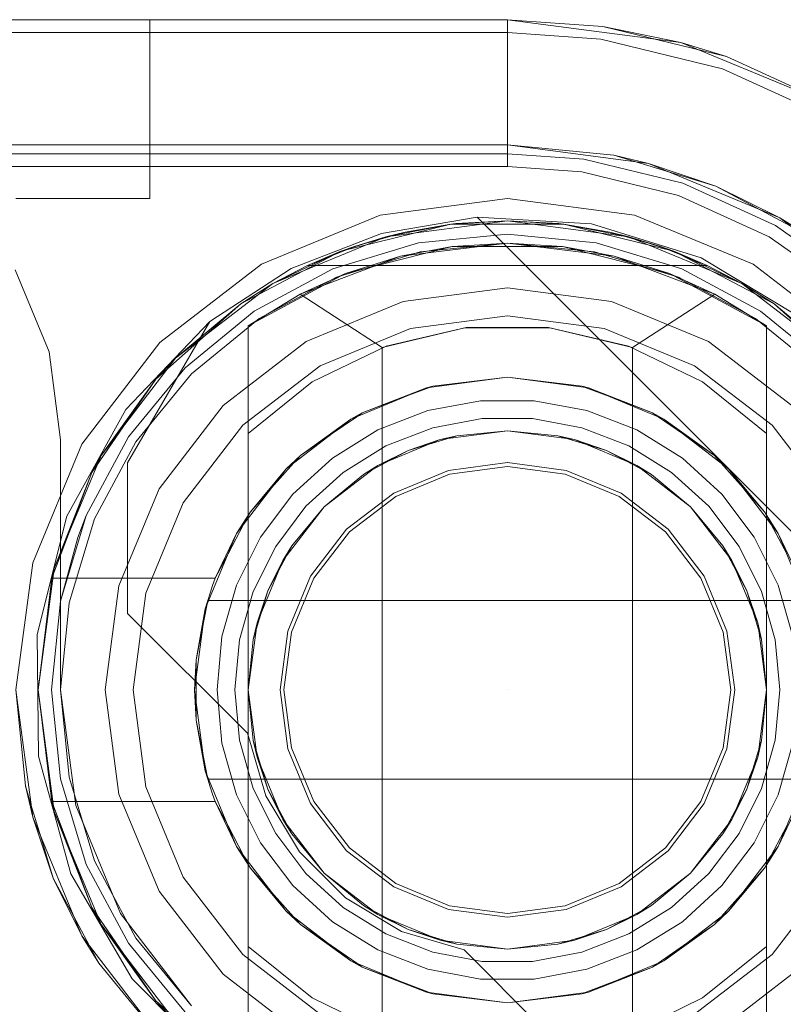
# Model space of a CAD drawing. Extents: x -620 to 300, y 62 to 1112.
# Tile 193 of 235: x 171.839 to 171.973, y 613.625 to 613.798. Entities that reach past the tile are written whole.
import ezdxf

# ---------------------------------------------------------------- set-up
doc = ezdxf.new("R2010")
doc.units = 0
doc.layers.get('0').update_dxf_attribs({"lineweight": 13})
doc.layers.add('ConnectionPoints-A06CPVLIL0', color=7, linetype='Continuous', lineweight=50)

# ---------------------------------------------------------------- blocks, each defined once
blk = doc.blocks.new('Referenz-A06CPVLKL0')
at = {"color": 9, "linetype": 'ByBlock', "lineweight": 13, "ltscale": 0.13, "true_color": 0xc1c9c4}
for p, q in [((171.92468, 613.79751), (170.1278, 613.79751)), ((171.92468, 613.79751), (170.1278, 613.79751)), ((171.84481, 613.79751), (171.83874, 613.79751)), ((171.83874, 613.79751), (171.84481, 613.79751)), ((171.85046, 613.79751), (171.84481, 613.79751)), ((171.84481, 613.79751), (171.85046, 613.79751)), ((171.85531, 613.79751), (171.85046, 613.79751)), ((171.85046, 613.79751), (171.85531, 613.79751)), ((171.85904, 613.79751), (171.85531, 613.79751)), ((171.85531, 613.79751), (171.85904, 613.79751)), ((171.86138, 613.79751), (171.85904, 613.79751)), ((171.85904, 613.79751), (171.86138, 613.79751)), ((171.86218, 613.79751), (171.86138, 613.79751)), ((171.86138, 613.79751), (171.86218, 613.79751)), ((171.86218, 613.76626), (171.86218, 613.79751)), ((171.86218, 613.79751), (171.86218, 613.79751)), ((171.86218, 613.76626), (171.86218, 613.79751)), ((171.95501, 613.79352), (171.92468, 613.79751)), ((171.94135, 613.79632), (171.92468, 613.79751)), ((171.92468, 613.79751), (171.92468, 613.79751)), ((171.92468, 613.79751), (171.92468, 613.79711)), ((171.94135, 613.79632), (171.92468, 613.79751)), ((171.92468, 613.79711), (171.92468, 613.79593)), ((171.92468, 613.79593), (171.92468, 613.794)), ((171.95501, 613.79352), (171.94135, 613.79632)), ((171.963, 613.79107), (171.94135, 613.79632)), ((171.92468, 613.794), (171.92468, 613.7914)), ((171.98327, 613.78181), (171.95501, 613.79352)), ((171.963, 613.79107), (171.95501, 613.79352)), ((171.92468, 613.7914), (171.92468, 613.7882)), ((171.98327, 613.78181), (171.963, 613.79107)), ((171.98327, 613.78181), (171.963, 613.79107)), ((171.92468, 613.7882), (171.92468, 613.78452)), ((171.92468, 613.78452), (171.92468, 613.78049)), ((171.92468, 613.78049), (171.92468, 613.77624)), ((171.92468, 613.77624), (171.92468, 613.77408)), ((170.1278, 613.77564), (171.92468, 613.77564)), ((171.26061, 613.77408), (171.92468, 613.77408)), ((171.92468, 613.77564), (171.78718, 613.77564)), ((171.92468, 613.77564), (171.94935, 613.77239)), ((171.94327, 613.77381), (171.92468, 613.77564)), ((171.92468, 613.77564), (171.92468, 613.77564)), ((171.92468, 613.77408), (171.93802, 613.77312)), ((171.93802, 613.77312), (171.95534, 613.76892)), ((171.94327, 613.77381), (171.96115, 613.76838)), ((171.94935, 613.77239), (171.94327, 613.77381)), ((171.94935, 613.77239), (171.97233, 613.76287)), ((171.96115, 613.76838), (171.94935, 613.77239)), ((171.95534, 613.76892), (171.97155, 613.76152)), ((171.97233, 613.76287), (171.96115, 613.76838)), ((171.96115, 613.76838), (171.97763, 613.75958)), ((171.83874, 613.76626), (171.84481, 613.76626)), ((171.83874, 613.76626), (171.84481, 613.76626)), ((171.84481, 613.76626), (171.85046, 613.76626)), ((171.84481, 613.76626), (171.85046, 613.76626)), ((171.85046, 613.76626), (171.85531, 613.76626)), ((171.85046, 613.76626), (171.85531, 613.76626)), ((171.85531, 613.76626), (171.85904, 613.76626)), ((171.85531, 613.76626), (171.85904, 613.76626)), ((171.85904, 613.76626), (171.86138, 613.76626)), ((171.85904, 613.76626), (171.86138, 613.76626)), ((171.86138, 613.76626), (171.86218, 613.76626)), ((171.86138, 613.76626), (171.86218, 613.76626)), ((171.86218, 613.76626), (171.86218, 613.76626)), ((171.97233, 613.76287), (171.99207, 613.74772)), ((171.97763, 613.75958), (171.97233, 613.76287)), ((171.97155, 613.76152), (171.98607, 613.75118)), ((171.90913, 613.75848), (171.89418, 613.75395)), ((171.89418, 613.75395), (171.90913, 613.75848)), ((171.92468, 613.76001), (171.90913, 613.75848)), ((171.90913, 613.75848), (171.92468, 613.76001)), ((171.94022, 613.75848), (171.92468, 613.76001)), ((171.92468, 613.76001), (171.94022, 613.75848)), ((171.95517, 613.75395), (171.94022, 613.75848)), ((171.94022, 613.75848), (171.95517, 613.75395)), ((171.90944, 613.75695), (171.89478, 613.7525)), ((171.92468, 613.75845), (171.90944, 613.75695)), ((171.93992, 613.75695), (171.92468, 613.75845)), ((171.95457, 613.7525), (171.93992, 613.75695)), ((171.89418, 613.75395), (171.8804, 613.74658)), ((171.8804, 613.74658), (171.89418, 613.75395)), ((171.96895, 613.74658), (171.95517, 613.75395)), ((171.95517, 613.75395), (171.96895, 613.74658)), ((171.89478, 613.7525), (171.88127, 613.74529)), ((171.96808, 613.74529), (171.95457, 613.7525)), ((171.92468, 613.75064), (171.90648, 613.74824)), ((171.92468, 613.75064), (171.90648, 613.74824)), ((171.94287, 613.74824), (171.92468, 613.75064)), ((171.94287, 613.74824), (171.92468, 613.75064)), ((171.90648, 613.74824), (171.88952, 613.74122)), ((171.90648, 613.74824), (171.88952, 613.74122)), ((171.95983, 613.74122), (171.94287, 613.74824)), ((171.95983, 613.74122), (171.94287, 613.74824)), ((171.8804, 613.74658), (171.86833, 613.73667)), ((171.86833, 613.73667), (171.8804, 613.74658)), ((171.98102, 613.73667), (171.96895, 613.74658)), ((171.96895, 613.74658), (171.98102, 613.73667)), ((171.88127, 613.74529), (171.86943, 613.73557)), ((171.92468, 613.74576), (171.90774, 613.74353)), ((171.90774, 613.74353), (171.92468, 613.74576)), ((171.94161, 613.74353), (171.92468, 613.74576)), ((171.92468, 613.74576), (171.94161, 613.74353)), ((171.97992, 613.73557), (171.96808, 613.74529)), ((171.90774, 613.74353), (171.89196, 613.737)), ((171.89196, 613.737), (171.90774, 613.74353)), ((171.9574, 613.737), (171.94161, 613.74353)), ((171.94161, 613.74353), (171.9574, 613.737)), ((171.88952, 613.74122), (171.87496, 613.73004)), ((171.88952, 613.74122), (171.87496, 613.73004)), ((171.9744, 613.73004), (171.95983, 613.74122)), ((171.9744, 613.73004), (171.95983, 613.74122)), ((171.86833, 613.73667), (171.85842, 613.7246)), ((171.85842, 613.7246), (171.86833, 613.73667)), ((171.89196, 613.737), (171.87841, 613.7266)), ((171.87841, 613.7266), (171.89196, 613.737)), ((171.97095, 613.7266), (171.9574, 613.737)), ((171.9574, 613.737), (171.97095, 613.7266)), ((171.86943, 613.73557), (171.85972, 613.72373)), ((171.87496, 613.73004), (171.86378, 613.71548)), ((171.87496, 613.73004), (171.86378, 613.71548)), ((171.87841, 613.7266), (171.86801, 613.71305)), ((171.86801, 613.71305), (171.87841, 613.7266)), ((171.98135, 613.71305), (171.97095, 613.7266)), ((171.97095, 613.7266), (171.98135, 613.71305)), ((171.85842, 613.7246), (171.85105, 613.71082)), ((171.85105, 613.71082), (171.85842, 613.7246)), ((171.85972, 613.72373), (171.8525, 613.71022)), ((171.92468, 613.72007), (171.91439, 613.71872)), ((171.91457, 613.71806), (171.92468, 613.71939)), ((171.93496, 613.71872), (171.92468, 613.72007)), ((171.92468, 613.71939), (171.93479, 613.71806)), ((171.91439, 613.71872), (171.9048, 613.71475)), ((171.90515, 613.71416), (171.91457, 613.71806)), ((171.93479, 613.71806), (171.94421, 613.71416)), ((171.94455, 613.71475), (171.93496, 613.71872)), ((171.86378, 613.71548), (171.85676, 613.69852)), ((171.86378, 613.71548), (171.85676, 613.69852)), ((171.9048, 613.71475), (171.89657, 613.70843)), ((171.89706, 613.70795), (171.90515, 613.71416)), ((171.94421, 613.71416), (171.9523, 613.70795)), ((171.95278, 613.70843), (171.94455, 613.71475)), ((171.86801, 613.71305), (171.86147, 613.69726)), ((171.86147, 613.69726), (171.86801, 613.71305)), ((171.85105, 613.71082), (171.84652, 613.69587)), ((171.85105, 613.71082), (171.84958, 613.70698)), ((171.84958, 613.70698), (171.85105, 613.71082)), ((171.8525, 613.71022), (171.84805, 613.69557)), ((171.84958, 613.70698), (171.84652, 613.69587)), ((171.84652, 613.69587), (171.84958, 613.70698)), ((171.89657, 613.70843), (171.89026, 613.7002)), ((171.89085, 613.69986), (171.89706, 613.70795)), ((171.9523, 613.70795), (171.95851, 613.69986)), ((171.9591, 613.7002), (171.95278, 613.70843)), ((171.89026, 613.7002), (171.88629, 613.69061)), ((171.96307, 613.69061), (171.9591, 613.7002)), ((171.85676, 613.69852), (171.85436, 613.68033)), ((171.85676, 613.69852), (171.85436, 613.68033)), ((171.88695, 613.69044), (171.89085, 613.69986)), ((171.95851, 613.69986), (171.96241, 613.69044)), ((171.86147, 613.69726), (171.85924, 613.68033)), ((171.85924, 613.68033), (171.86147, 613.69726)), ((171.84652, 613.69587), (171.84499, 613.68033)), ((171.84499, 613.68033), (171.84652, 613.69587)), ((171.84805, 613.69557), (171.84655, 613.68033)), ((171.88629, 613.69061), (171.88493, 613.68033)), ((171.88561, 613.68033), (171.88695, 613.69044)), ((171.96241, 613.69044), (171.96374, 613.68033)), ((171.96442, 613.68033), (171.96307, 613.69061)), ((171.84167, 613.65808), (171.83874, 613.68033)), ((171.83874, 613.68033), (171.84039, 613.66356)), ((171.84499, 613.68033), (171.84652, 613.66478)), ((171.84652, 613.66478), (171.84499, 613.68033)), ((171.84655, 613.68033), (171.84805, 613.66509)), ((171.85436, 613.68033), (171.85676, 613.66213)), ((171.85436, 613.68033), (171.85676, 613.66213)), ((171.85924, 613.68033), (171.86147, 613.66339)), ((171.86147, 613.66339), (171.85924, 613.68033)), ((171.88493, 613.68033), (171.88629, 613.67004)), ((171.88695, 613.67022), (171.88561, 613.68033)), ((171.96374, 613.68033), (171.96241, 613.67022)), ((171.96307, 613.67004), (171.96442, 613.68033)), ((171.88629, 613.67004), (171.89026, 613.66045)), ((171.89085, 613.6608), (171.88695, 613.67022)), ((171.96241, 613.67022), (171.95851, 613.6608)), ((171.9591, 613.66045), (171.96307, 613.67004)), ((171.84652, 613.66478), (171.85105, 613.64983)), ((171.85105, 613.64983), (171.84652, 613.66478)), ((171.84805, 613.66509), (171.8525, 613.65043)), ((171.84137, 613.66032), (171.84039, 613.66356)), ((171.84039, 613.66356), (171.84167, 613.65808)), ((171.85676, 613.66213), (171.86378, 613.64517)), ((171.85676, 613.66213), (171.86378, 613.64517)), ((171.86147, 613.66339), (171.86801, 613.64761)), ((171.86801, 613.64761), (171.86147, 613.66339)), ((171.89026, 613.66045), (171.89657, 613.65222)), ((171.89706, 613.65271), (171.89085, 613.6608)), ((171.95851, 613.6608), (171.9523, 613.65271)), ((171.95278, 613.65222), (171.9591, 613.66045)), ((171.8431, 613.65462), (171.84137, 613.66032)), ((171.85025, 613.63736), (171.84167, 613.65808)), ((171.84167, 613.65808), (171.84528, 613.64744)), ((171.84528, 613.64744), (171.8431, 613.65462)), ((171.89657, 613.65222), (171.9048, 613.64591)), ((171.90515, 613.6465), (171.89706, 613.65271)), ((171.9523, 613.65271), (171.94421, 613.6465)), ((171.94455, 613.64591), (171.95278, 613.65222)), ((171.8525, 613.65043), (171.85972, 613.63692)), ((171.85105, 613.64983), (171.85842, 613.63605)), ((171.85842, 613.63605), (171.85105, 613.64983)), ((171.84882, 613.64082), (171.84528, 613.64744)), ((171.84528, 613.64744), (171.85025, 613.63736)), ((171.86801, 613.64761), (171.87841, 613.63406)), ((171.87841, 613.63406), (171.86801, 613.64761)), ((171.97095, 613.63406), (171.98135, 613.64761)), ((171.98135, 613.64761), (171.97095, 613.63406)), ((171.86378, 613.64517), (171.87496, 613.63061)), ((171.86378, 613.64517), (171.87496, 613.63061)), ((171.9048, 613.64591), (171.91439, 613.64194)), ((171.91457, 613.6426), (171.90515, 613.6465)), ((171.94421, 613.6465), (171.93479, 613.6426)), ((171.93496, 613.64194), (171.94455, 613.64591)), ((171.91439, 613.64194), (171.92468, 613.64058)), ((171.92468, 613.64126), (171.91457, 613.6426)), ((171.93479, 613.6426), (171.92468, 613.64126)), ((171.92468, 613.64058), (171.93496, 613.64194)), ((171.85163, 613.63557), (171.84882, 613.64082)), ((171.86391, 613.61956), (171.85025, 613.63736)), ((171.85025, 613.63736), (171.85322, 613.63258)), ((171.85972, 613.63692), (171.86943, 613.62508)), ((171.85322, 613.63258), (171.85163, 613.63557)), ((171.85842, 613.63605), (171.86833, 613.62398)), ((171.86833, 613.62398), (171.85842, 613.63605)), ((171.87841, 613.63406), (171.89196, 613.62366)), ((171.89196, 613.62366), (171.87841, 613.63406)), ((171.9574, 613.62366), (171.97095, 613.63406)), ((171.97095, 613.63406), (171.9574, 613.62366)), ((171.85322, 613.63258), (171.86391, 613.61956)), ((171.87496, 613.63061), (171.88952, 613.61943)), ((171.87496, 613.63061), (171.88952, 613.61943)), ((171.95983, 613.61943), (171.9744, 613.63061)), ((171.95983, 613.61943), (171.9744, 613.63061))]:
    blk.add_line(p, q, dxfattribs=at)
at = {"color": 251, "linetype": 'ByBlock', "lineweight": 13, "ltscale": 0.13, "true_color": 0x636363}
for p, q in [((171.92468, 613.79751), (170.1278, 613.79751)), ((171.95501, 613.79352), (171.92468, 613.79751)), ((171.92468, 613.79751), (171.92468, 613.79526)), ((171.92468, 613.79526), (170.1278, 613.79526)), ((171.92468, 613.79526), (171.94103, 613.79409)), ((171.92468, 613.79526), (171.92468, 613.79486)), ((171.92468, 613.79486), (171.92468, 613.79368)), ((171.92468, 613.79368), (171.92468, 613.79175)), ((171.94103, 613.79409), (171.96227, 613.78894)), ((171.98327, 613.78181), (171.95501, 613.79352)), ((171.92468, 613.79175), (171.92468, 613.78915)), ((171.92468, 613.78915), (171.92468, 613.78595)), ((171.96227, 613.78894), (171.98214, 613.77986)), ((171.92468, 613.78595), (171.92468, 613.78227)), ((171.92468, 613.78227), (171.92468, 613.77824)), ((171.92468, 613.77824), (171.92468, 613.77399)), ((171.92468, 613.77399), (171.92468, 613.77183)), ((170.1278, 613.77183), (171.92468, 613.77183)), ((171.92468, 613.77183), (171.9377, 613.77089)), ((171.9377, 613.77089), (171.9546, 613.76679)), ((171.92468, 613.76626), (171.90243, 613.76334)), ((171.94692, 613.76334), (171.92468, 613.76626)), ((171.9546, 613.76679), (171.97043, 613.75957)), ((171.90243, 613.76334), (171.88171, 613.75475)), ((171.90265, 613.76016), (171.91937, 613.76297)), ((171.91937, 613.76297), (171.90265, 613.76016)), ((171.91937, 613.76297), (172.00732, 613.67502)), ((171.93939, 613.76182), (171.91937, 613.76297)), ((171.91937, 613.76297), (172.00732, 613.67502)), ((171.91937, 613.76297), (171.91937, 613.76297)), ((171.96765, 613.75475), (171.94692, 613.76334)), ((171.95855, 613.7559), (171.93939, 613.76182)), ((171.88686, 613.754), (171.90265, 613.76016)), ((171.90265, 613.76016), (171.88686, 613.754)), ((171.97043, 613.75957), (171.9846, 613.74948)), ((171.97571, 613.74554), (171.95855, 613.7559)), ((171.84453, 613.73944), (171.8386, 613.75376)), ((171.8386, 613.75376), (171.84453, 613.73944)), ((171.88171, 613.75475), (171.86391, 613.74109)), ((171.87265, 613.74475), (171.88686, 613.754)), ((171.88686, 613.754), (171.87265, 613.74475)), ((171.98544, 613.74109), (171.96765, 613.75475)), ((171.87265, 613.74475), (171.85793, 613.72935)), ((171.85827, 613.72001), (171.87265, 613.74475)), ((171.85827, 613.72001), (171.87265, 613.74475)), ((171.87265, 613.74475), (171.87265, 613.74475)), ((171.86391, 613.74109), (171.85025, 613.7233)), ((171.84655, 613.72408), (171.84453, 613.73944)), ((171.84453, 613.73944), (171.84655, 613.72408)), ((171.85793, 613.72935), (171.84763, 613.7107)), ((171.84655, 613.68033), (171.84655, 613.72408)), ((171.84655, 613.72408), (171.84655, 613.68033)), ((171.84655, 613.72408), (171.84655, 613.72408)), ((171.85025, 613.7233), (171.84167, 613.70257)), ((171.85827, 613.6937), (171.85827, 613.72001)), ((171.85827, 613.72001), (171.85827, 613.72001)), ((171.85827, 613.6937), (171.85827, 613.72001)), ((171.84763, 613.7107), (171.84244, 613.69004)), ((171.84167, 613.70257), (171.83874, 613.68033)), ((171.87921, 613.67276), (171.85827, 613.6937)), ((171.85827, 613.6937), (171.85827, 613.6937)), ((171.87921, 613.67276), (171.85827, 613.6937)), ((171.84244, 613.69004), (171.84268, 613.66873)), ((171.83874, 613.68033), (171.84167, 613.65808)), ((171.84921, 613.66011), (171.84655, 613.68033)), ((171.84655, 613.68033), (171.84921, 613.66011)), ((171.84655, 613.68033), (171.84655, 613.68033)), ((171.88246, 613.66182), (171.87921, 613.67276)), ((171.87921, 613.67276), (171.87921, 613.67276)), ((171.88246, 613.66182), (171.87921, 613.67276)), ((171.84268, 613.66873), (171.84835, 613.6482)), ((171.8883, 613.65202), (171.88246, 613.66182)), ((171.8883, 613.65202), (171.88246, 613.66182)), ((171.85702, 613.64126), (171.84921, 613.66011)), ((171.84921, 613.66011), (171.85702, 613.64126)), ((171.84167, 613.65808), (171.85025, 613.63736)), ((171.89637, 613.64395), (171.8883, 613.65202)), ((171.89637, 613.64395), (171.8883, 613.65202)), ((171.84835, 613.6482), (171.85907, 613.62979)), ((171.90617, 613.63811), (171.89637, 613.64395)), ((171.90617, 613.63811), (171.89637, 613.64395)), ((171.86943, 613.62508), (171.85702, 613.64126)), ((171.85702, 613.64126), (171.86943, 613.62508)), ((171.91711, 613.63486), (171.90617, 613.63811)), ((171.91711, 613.63486), (171.90617, 613.63811)), ((171.85025, 613.63736), (171.86391, 613.61956)), ((171.93805, 613.61392), (171.91711, 613.63486)), ((171.91711, 613.63486), (171.91711, 613.63486)), ((171.93805, 613.61392), (171.91711, 613.63486)), ((171.85907, 613.62979), (171.87414, 613.61472))]:
    blk.add_line(p, q, dxfattribs=at)
at = {"color": 7, "linetype": 'ByBlock', "lineweight": 13, "ltscale": 0.13}
for p, q in [((171.90345, 613.75956), (171.92468, 613.76236)), ((171.92468, 613.76236), (171.90345, 613.75956)), ((171.92468, 613.76236), (171.91478, 613.76176)), ((171.92468, 613.76236), (171.91567, 613.76186)), ((171.92468, 613.76236), (171.91567, 613.76186)), ((171.93368, 613.76186), (171.92468, 613.76236)), ((171.93457, 613.76176), (171.92468, 613.76236)), ((171.92468, 613.76236), (171.94591, 613.75956)), ((171.93368, 613.76186), (171.92468, 613.76236)), ((171.94591, 613.75956), (171.92468, 613.76236)), ((171.89556, 613.75702), (171.91478, 613.76176)), ((171.91478, 613.76176), (171.89556, 613.75702)), ((171.8981, 613.75793), (171.90678, 613.76038)), ((171.91478, 613.76176), (171.90345, 613.75956)), ((171.90678, 613.76038), (171.90345, 613.75956)), ((171.90678, 613.76038), (171.90482, 613.75983)), ((171.91567, 613.76186), (171.90678, 613.76038)), ((171.91567, 613.76186), (171.90678, 613.76038)), ((171.91478, 613.76176), (171.90678, 613.76038)), ((171.91567, 613.76186), (171.91478, 613.76176)), ((171.91478, 613.76176), (171.93457, 613.76176)), ((171.93457, 613.76176), (171.91478, 613.76176)), ((171.93457, 613.76176), (171.93368, 613.76186)), ((171.94258, 613.76038), (171.93368, 613.76186)), ((171.94258, 613.76038), (171.93368, 613.76186)), ((171.94258, 613.76038), (171.93457, 613.76176)), ((171.93457, 613.76176), (171.95379, 613.75702)), ((171.94591, 613.75956), (171.93457, 613.76176)), ((171.95379, 613.75702), (171.93457, 613.76176)), ((171.94258, 613.76038), (171.95126, 613.75793)), ((171.94591, 613.75956), (171.94258, 613.76038)), ((171.94453, 613.75983), (171.94258, 613.76038)), ((171.88366, 613.75137), (171.90345, 613.75956)), ((171.90345, 613.75956), (171.88366, 613.75137)), ((171.90345, 613.75956), (171.89556, 613.75702)), ((171.90345, 613.75956), (171.8981, 613.75793)), ((171.90046, 613.7586), (171.8981, 613.75793)), ((171.90482, 613.75983), (171.90046, 613.7586)), ((171.94889, 613.7586), (171.94453, 613.75983)), ((171.95126, 613.75793), (171.94591, 613.75956)), ((171.95379, 613.75702), (171.94591, 613.75956)), ((171.94591, 613.75956), (171.96569, 613.75137)), ((171.96569, 613.75137), (171.94591, 613.75956)), ((171.95126, 613.75793), (171.94889, 613.7586)), ((171.87804, 613.74781), (171.89556, 613.75702)), ((171.89556, 613.75702), (171.87804, 613.74781)), ((171.89556, 613.75702), (171.88366, 613.75137)), ((171.8981, 613.75793), (171.88974, 613.75455)), ((171.8981, 613.75793), (171.88974, 613.75455)), ((171.89556, 613.75702), (171.88974, 613.75455)), ((171.8981, 613.75793), (171.89556, 613.75702)), ((171.91503, 613.75785), (171.89634, 613.75313)), ((171.92468, 613.75845), (171.90601, 613.75619)), ((171.91503, 613.75785), (171.90601, 613.75619)), ((171.92468, 613.75845), (171.91503, 613.75785)), ((171.93432, 613.75785), (171.91503, 613.75785)), ((171.93432, 613.75785), (171.92468, 613.75845)), ((171.94334, 613.75619), (171.92468, 613.75845)), ((171.95302, 613.75313), (171.93432, 613.75785)), ((171.94334, 613.75619), (171.93432, 613.75785)), ((171.95379, 613.75702), (171.95126, 613.75793)), ((171.95962, 613.75455), (171.95126, 613.75793)), ((171.95962, 613.75455), (171.95126, 613.75793)), ((171.95962, 613.75455), (171.95379, 613.75702)), ((171.95379, 613.75702), (171.97131, 613.74781)), ((171.96569, 613.75137), (171.95379, 613.75702)), ((171.97131, 613.74781), (171.95379, 613.75702)), ((171.90601, 613.75619), (171.88843, 613.74953)), ((171.90601, 613.75619), (171.89634, 613.75313)), ((171.95302, 613.75313), (171.94334, 613.75619)), ((171.96093, 613.74953), (171.94334, 613.75619)), ((171.88974, 613.75455), (171.88366, 613.75137)), ((171.88974, 613.75455), (171.95962, 613.75455)), ((171.88974, 613.75455), (171.88974, 613.75455)), ((171.88974, 613.75455), (171.95962, 613.75455)), ((171.96569, 613.75137), (171.95962, 613.75455)), ((171.95962, 613.75455), (171.95962, 613.75455)), ((171.89634, 613.75313), (171.87936, 613.74397)), ((171.89634, 613.75313), (171.88843, 613.74953)), ((171.96999, 613.74397), (171.95302, 613.75313)), ((171.96093, 613.74953), (171.95302, 613.75313)), ((171.86667, 613.73833), (171.88366, 613.75137)), ((171.88366, 613.75137), (171.86667, 613.73833)), ((171.88366, 613.75137), (171.87804, 613.74781)), ((171.88366, 613.75137), (171.87804, 613.74781)), ((171.97131, 613.74781), (171.96569, 613.75137)), ((171.97131, 613.74781), (171.96569, 613.75137)), ((171.96569, 613.75137), (171.98268, 613.73833)), ((171.98268, 613.73833), (171.96569, 613.75137)), ((171.88843, 613.74953), (171.87936, 613.74397)), ((171.87936, 613.74397), (171.88843, 613.74953)), ((171.88843, 613.74953), (171.9028, 613.74021)), ((171.94655, 613.74021), (171.96093, 613.74953)), ((171.96999, 613.74397), (171.96093, 613.74953)), ((171.96999, 613.74397), (171.96093, 613.74953)), ((171.86323, 613.73467), (171.87804, 613.74781)), ((171.87804, 613.74781), (171.86323, 613.73467)), ((171.87804, 613.74781), (171.86667, 613.73833)), ((171.87804, 613.74781), (171.86667, 613.73833)), ((171.97131, 613.74781), (171.98612, 613.73467)), ((171.98268, 613.73833), (171.97131, 613.74781)), ((171.98268, 613.73833), (171.97131, 613.74781)), ((171.98612, 613.73467), (171.97131, 613.74781)), ((171.87936, 613.74397), (171.87936, 613.72517)), ((171.87936, 613.61668), (171.87936, 613.74397)), ((171.87936, 613.74397), (171.87936, 613.74397)), ((171.9028, 613.74021), (171.91725, 613.74364)), ((171.91749, 613.74367), (171.90349, 613.74045)), ((171.91725, 613.74364), (171.9321, 613.74364)), ((171.93186, 613.74367), (171.91749, 613.74367)), ((171.94587, 613.74045), (171.93186, 613.74367)), ((171.9321, 613.74364), (171.94655, 613.74021)), ((171.96999, 613.72517), (171.96999, 613.74397)), ((171.96999, 613.74397), (171.96999, 613.74397)), ((171.96999, 613.74397), (171.96999, 613.61668)), ((171.90349, 613.74045), (171.89056, 613.73418)), ((171.9028, 613.74021), (171.9028, 613.62045)), ((171.95879, 613.73418), (171.94587, 613.74045)), ((171.94655, 613.62045), (171.94655, 613.74021)), ((171.85364, 613.72134), (171.86667, 613.73833)), ((171.86667, 613.73833), (171.85364, 613.72134)), ((171.86667, 613.73833), (171.86323, 613.73467)), ((171.86667, 613.73833), (171.86323, 613.73467)), ((171.852, 613.71837), (171.86323, 613.73467)), ((171.86323, 613.73467), (171.852, 613.71837)), ((171.86323, 613.73467), (171.85364, 613.72134)), ((171.86323, 613.73467), (171.85364, 613.72134)), ((171.91052, 613.73315), (171.92468, 613.73501)), ((171.92468, 613.73501), (171.91162, 613.73343)), ((171.92468, 613.73501), (171.93883, 613.73315)), ((171.93774, 613.73343), (171.92468, 613.73501)), ((171.89056, 613.73418), (171.87936, 613.72517)), ((171.89733, 613.72769), (171.91052, 613.73315)), ((171.91052, 613.73315), (171.89931, 613.72878)), ((171.90682, 613.73162), (171.91106, 613.73322)), ((171.91162, 613.73343), (171.91052, 613.73315)), ((171.91106, 613.73322), (171.91162, 613.73343)), ((171.93774, 613.73343), (171.93829, 613.73322)), ((171.93883, 613.73315), (171.93774, 613.73343)), ((171.93829, 613.73322), (171.94254, 613.73162)), ((171.93883, 613.73315), (171.95202, 613.72769)), ((171.95004, 613.72878), (171.93883, 613.73315)), ((171.96999, 613.72517), (171.95879, 613.73418)), ((171.89931, 613.72878), (171.90682, 613.73162)), ((171.94254, 613.73162), (171.95004, 613.72878)), ((171.91999, 613.73089), (171.91078, 613.72917)), ((171.92936, 613.73089), (171.91999, 613.73089)), ((171.93857, 613.72917), (171.92936, 613.73089)), ((171.88601, 613.719), (171.89733, 613.72769)), ((171.89733, 613.72769), (171.88848, 613.72132)), ((171.89387, 613.72503), (171.89833, 613.7281)), ((171.89931, 613.72878), (171.89733, 613.72769)), ((171.89833, 613.7281), (171.89931, 613.72878)), ((171.91078, 613.72917), (171.90204, 613.72578)), ((171.91163, 613.72616), (171.92028, 613.72778)), ((171.91163, 613.72616), (171.92028, 613.72778)), ((171.92028, 613.72778), (171.92907, 613.72778)), ((171.92028, 613.72778), (171.92907, 613.72778)), ((171.92907, 613.72778), (171.93772, 613.72616)), ((171.92907, 613.72778), (171.93772, 613.72616)), ((171.94731, 613.72578), (171.93857, 613.72917)), ((171.95004, 613.72878), (171.95102, 613.7281)), ((171.95202, 613.72769), (171.95004, 613.72878)), ((171.95102, 613.7281), (171.95548, 613.72503)), ((171.95202, 613.72769), (171.96335, 613.719)), ((171.96087, 613.72132), (171.95202, 613.72769)), ((171.90204, 613.72578), (171.89407, 613.72085)), ((171.90343, 613.72299), (171.91163, 613.72616)), ((171.90343, 613.72299), (171.91163, 613.72616)), ((171.93772, 613.72616), (171.94592, 613.72299)), ((171.93772, 613.72616), (171.94592, 613.72299)), ((171.95528, 613.72085), (171.94731, 613.72578)), ((171.87936, 613.72517), (171.87936, 613.69767)), ((171.88848, 613.72132), (171.89387, 613.72503)), ((171.90202, 613.71957), (171.91295, 613.7241)), ((171.90202, 613.71957), (171.91295, 613.7241)), ((171.90202, 613.71957), (171.91295, 613.7241)), ((171.90734, 613.72219), (171.91584, 613.72477)), ((171.91295, 613.7241), (171.90734, 613.72219)), ((171.91295, 613.7241), (171.92468, 613.72564)), ((171.91295, 613.7241), (171.92468, 613.72564)), ((171.91295, 613.7241), (171.92468, 613.72564)), ((171.91584, 613.72477), (171.91295, 613.7241)), ((171.92468, 613.72564), (171.91584, 613.72477)), ((171.91584, 613.72477), (171.92468, 613.72564)), ((171.92468, 613.72564), (171.9364, 613.7241)), ((171.93352, 613.72477), (171.92468, 613.72564)), ((171.92468, 613.72564), (171.93352, 613.72477)), ((171.92468, 613.72564), (171.9364, 613.7241)), ((171.92468, 613.72564), (171.9364, 613.7241)), ((171.9364, 613.7241), (171.93352, 613.72477)), ((171.93352, 613.72477), (171.94202, 613.72219)), ((171.94202, 613.72219), (171.9364, 613.7241)), ((171.9364, 613.7241), (171.94733, 613.71957)), ((171.9364, 613.7241), (171.94733, 613.71957)), ((171.9364, 613.7241), (171.94733, 613.71957)), ((171.95548, 613.72503), (171.96087, 613.72132)), ((171.96999, 613.68033), (171.96999, 613.72517)), ((171.89596, 613.71836), (171.90343, 613.72299)), ((171.89596, 613.71836), (171.90343, 613.72299)), ((171.94592, 613.72299), (171.9534, 613.71836)), ((171.94592, 613.72299), (171.9534, 613.71836)), ((171.84544, 613.70156), (171.85364, 613.72134)), ((171.85364, 613.72134), (171.84544, 613.70156)), ((171.85364, 613.72134), (171.852, 613.71837)), ((171.85364, 613.72134), (171.852, 613.71837)), ((171.88848, 613.72132), (171.88601, 613.719)), ((171.89407, 613.72085), (171.88715, 613.71454)), ((171.88728, 613.71998), (171.88848, 613.72132)), ((171.8995, 613.718), (171.90734, 613.72219)), ((171.90734, 613.72219), (171.90202, 613.71957)), ((171.94733, 613.71957), (171.94202, 613.72219)), ((171.94202, 613.72219), (171.94985, 613.718)), ((171.9622, 613.71454), (171.95528, 613.72085)), ((171.96087, 613.72132), (171.96207, 613.71998)), ((171.96335, 613.719), (171.96087, 613.72132)), ((171.87732, 613.70767), (171.88601, 613.719)), ((171.88601, 613.719), (171.87974, 613.71149)), ((171.88345, 613.71567), (171.88728, 613.71998)), ((171.89264, 613.71237), (171.90202, 613.71957)), ((171.89264, 613.71237), (171.90202, 613.71957)), ((171.89264, 613.71237), (171.90202, 613.71957)), ((171.90202, 613.71957), (171.8995, 613.718)), ((171.94985, 613.718), (171.94733, 613.71957)), ((171.94733, 613.71957), (171.95672, 613.71237)), ((171.94733, 613.71957), (171.95672, 613.71237)), ((171.94733, 613.71957), (171.95672, 613.71237)), ((171.96207, 613.71998), (171.9659, 613.71567)), ((171.96335, 613.719), (171.97204, 613.70767)), ((171.96962, 613.71149), (171.96335, 613.719)), ((171.845, 613.69986), (171.852, 613.71837)), ((171.852, 613.71837), (171.845, 613.69986)), ((171.852, 613.71837), (171.84544, 613.70156)), ((171.852, 613.71837), (171.84544, 613.70156)), ((171.88946, 613.71243), (171.89596, 613.71836)), ((171.88946, 613.71243), (171.89596, 613.71836)), ((171.8995, 613.718), (171.89264, 613.71237)), ((171.89264, 613.71237), (171.8995, 613.718)), ((171.95672, 613.71237), (171.94985, 613.718)), ((171.94985, 613.718), (171.95672, 613.71237)), ((171.9534, 613.71836), (171.9599, 613.71243)), ((171.9534, 613.71836), (171.9599, 613.71243)), ((171.87974, 613.71149), (171.88345, 613.71567)), ((171.9659, 613.71567), (171.96962, 613.71149)), ((171.88715, 613.71454), (171.8815, 613.70706)), ((171.96785, 613.70706), (171.9622, 613.71454)), ((171.88416, 613.70541), (171.88946, 613.71243)), ((171.88416, 613.70541), (171.88946, 613.71243)), ((171.88543, 613.70298), (171.89264, 613.71237)), ((171.88543, 613.70298), (171.89264, 613.71237)), ((171.88543, 613.70298), (171.89264, 613.71237)), ((171.89264, 613.71237), (171.887, 613.7055)), ((171.887, 613.7055), (171.89264, 613.71237)), ((171.95672, 613.71237), (171.96392, 613.70298)), ((171.96235, 613.7055), (171.95672, 613.71237)), ((171.95672, 613.71237), (171.96235, 613.7055)), ((171.95672, 613.71237), (171.96392, 613.70298)), ((171.95672, 613.71237), (171.96392, 613.70298)), ((171.9599, 613.71243), (171.96519, 613.70541)), ((171.9599, 613.71243), (171.96519, 613.70541)), ((171.87974, 613.71149), (171.87732, 613.70767)), ((171.87861, 613.70936), (171.87974, 613.71149)), ((171.96962, 613.71149), (171.97074, 613.70936)), ((171.97204, 613.70767), (171.96962, 613.71149)), ((171.87584, 613.70411), (171.87861, 613.70936)), ((171.97074, 613.70936), (171.97351, 613.70411)), ((171.87185, 613.69448), (171.87732, 613.70767)), ((171.87732, 613.70767), (171.8736, 613.69986)), ((171.8815, 613.70706), (171.87732, 613.69867)), ((171.97203, 613.69867), (171.96785, 613.70706)), ((171.97204, 613.70767), (171.9775, 613.69448)), ((171.97576, 613.69986), (171.97204, 613.70767)), ((171.88024, 613.69754), (171.88416, 613.70541)), ((171.88024, 613.69754), (171.88416, 613.70541)), ((171.88281, 613.69767), (171.887, 613.7055)), ((171.887, 613.7055), (171.88543, 613.70298)), ((171.96392, 613.70298), (171.96235, 613.7055)), ((171.96235, 613.7055), (171.96654, 613.69767)), ((171.96519, 613.70541), (171.96911, 613.69754)), ((171.96519, 613.70541), (171.96911, 613.69754)), ((171.8736, 613.69986), (171.87584, 613.70411)), ((171.88091, 613.69205), (171.88543, 613.70298)), ((171.88091, 613.69205), (171.88543, 613.70298)), ((171.88091, 613.69205), (171.88543, 613.70298)), ((171.88543, 613.70298), (171.88281, 613.69767)), ((171.96654, 613.69767), (171.96392, 613.70298)), ((171.96392, 613.70298), (171.96845, 613.69205)), ((171.96392, 613.70298), (171.96845, 613.69205)), ((171.96392, 613.70298), (171.96845, 613.69205)), ((171.84265, 613.68033), (171.84544, 613.70156)), ((171.84544, 613.70156), (171.84265, 613.68033)), ((171.84544, 613.70156), (171.845, 613.69986)), ((171.84544, 613.70156), (171.845, 613.69986)), ((171.845, 613.69986), (171.84265, 613.68033)), ((171.845, 613.69986), (171.8736, 613.69986)), ((171.845, 613.69986), (171.845, 613.69986)), ((171.8736, 613.69986), (171.845, 613.69986)), ((171.87312, 613.69857), (171.87268, 613.69726)), ((171.8736, 613.69986), (171.87312, 613.69857)), ((171.8736, 613.69986), (171.8736, 613.69986)), ((171.87732, 613.69867), (171.87476, 613.68966)), ((171.97459, 613.68966), (171.97203, 613.69867)), ((171.87268, 613.69726), (171.87227, 613.69595)), ((171.87783, 613.68908), (171.88024, 613.69754)), ((171.87783, 613.68908), (171.88024, 613.69754)), ((171.87936, 613.69767), (171.87936, 613.68917)), ((171.88023, 613.68917), (171.88281, 613.69767)), ((171.88281, 613.69767), (171.88091, 613.69205)), ((171.96845, 613.69205), (171.96654, 613.69767)), ((171.96654, 613.69767), (171.96912, 613.68917)), ((171.96911, 613.69754), (171.97152, 613.68908)), ((171.96911, 613.69754), (171.97152, 613.68908)), ((171.87227, 613.69595), (171.87024, 613.6856)), ((171.87159, 613.69247), (171.8721, 613.69507)), ((171.87227, 613.69595), (171.87185, 613.69448)), ((171.8721, 613.69507), (171.87227, 613.69595)), ((171.97708, 613.69595), (171.87227, 613.69595)), ((171.87227, 613.69595), (171.87246, 613.69595)), ((171.87227, 613.69595), (171.87227, 613.69595)), ((171.87246, 613.69595), (171.97689, 613.69595)), ((171.86999, 613.68033), (171.87185, 613.69448)), ((171.87185, 613.69448), (171.87024, 613.6856)), ((171.87024, 613.6856), (171.87159, 613.69247)), ((171.87936, 613.68033), (171.88091, 613.69205)), ((171.87936, 613.68033), (171.88091, 613.69205)), ((171.87936, 613.68033), (171.88091, 613.69205)), ((171.88091, 613.69205), (171.88023, 613.68917)), ((171.96912, 613.68917), (171.96845, 613.69205)), ((171.96845, 613.69205), (171.96999, 613.68033)), ((171.96845, 613.69205), (171.96999, 613.68033)), ((171.96845, 613.69205), (171.96999, 613.68033)), ((171.87476, 613.68966), (171.8739, 613.68033)), ((171.87702, 613.68033), (171.87783, 613.68908)), ((171.87702, 613.68033), (171.87783, 613.68908)), ((171.88023, 613.68917), (171.87936, 613.68033)), ((171.87936, 613.68033), (171.88023, 613.68917)), ((171.87936, 613.68917), (171.87936, 613.68033)), ((171.96999, 613.68033), (171.96912, 613.68917)), ((171.96912, 613.68917), (171.96999, 613.68033)), ((171.97152, 613.68908), (171.97233, 613.68033)), ((171.97152, 613.68908), (171.97233, 613.68033)), ((171.87024, 613.6856), (171.86999, 613.68033)), ((171.87024, 613.6856), (171.87024, 613.68226)), ((171.87024, 613.68226), (171.87024, 613.67839)), ((171.84544, 613.6591), (171.84265, 613.68033)), ((171.84265, 613.68033), (171.845, 613.6608)), ((171.84265, 613.68033), (171.84544, 613.6591)), ((171.87185, 613.66617), (171.86999, 613.68033)), ((171.86999, 613.68033), (171.87024, 613.67505)), ((171.8739, 613.68033), (171.87476, 613.671)), ((171.87783, 613.67157), (171.87702, 613.68033)), ((171.87783, 613.67157), (171.87702, 613.68033)), ((171.88091, 613.6686), (171.87936, 613.68033)), ((171.87936, 613.68033), (171.88023, 613.67149)), ((171.88091, 613.6686), (171.87936, 613.68033)), ((171.87936, 613.68033), (171.87936, 613.63548)), ((171.88023, 613.67149), (171.87936, 613.68033)), ((171.88091, 613.6686), (171.87936, 613.68033)), ((171.96999, 613.68033), (171.96845, 613.6686)), ((171.96999, 613.68033), (171.96845, 613.6686)), ((171.96999, 613.68033), (171.96845, 613.6686)), ((171.96912, 613.67149), (171.96999, 613.68033)), ((171.96999, 613.68033), (171.96912, 613.67149)), ((171.96999, 613.67149), (171.96999, 613.68033)), ((171.97233, 613.68033), (171.97152, 613.67157)), ((171.97233, 613.68033), (171.97152, 613.67157)), ((171.87024, 613.67839), (171.87024, 613.67505)), ((171.87024, 613.67505), (171.87227, 613.6647)), ((171.87159, 613.66818), (171.87024, 613.67505)), ((171.87024, 613.67505), (171.87185, 613.66617)), ((171.87476, 613.671), (171.87732, 613.66198)), ((171.88024, 613.66311), (171.87783, 613.67157)), ((171.88024, 613.66311), (171.87783, 613.67157)), ((171.88023, 613.67149), (171.88091, 613.6686)), ((171.88281, 613.66299), (171.88023, 613.67149)), ((171.96912, 613.67149), (171.96654, 613.66299)), ((171.96845, 613.6686), (171.96912, 613.67149)), ((171.97152, 613.67157), (171.96911, 613.66311)), ((171.97152, 613.67157), (171.96911, 613.66311)), ((171.96999, 613.66299), (171.96999, 613.67149)), ((171.97203, 613.66198), (171.97459, 613.671)), ((171.8721, 613.66558), (171.87159, 613.66818)), ((171.88543, 613.65767), (171.88091, 613.6686)), ((171.88091, 613.6686), (171.88281, 613.66299)), ((171.88543, 613.65767), (171.88091, 613.6686)), ((171.88543, 613.65767), (171.88091, 613.6686)), ((171.96845, 613.6686), (171.96392, 613.65767)), ((171.96845, 613.6686), (171.96392, 613.65767)), ((171.96845, 613.6686), (171.96392, 613.65767)), ((171.96654, 613.66299), (171.96845, 613.6686)), ((171.87732, 613.65298), (171.87185, 613.66617)), ((171.87185, 613.66617), (171.87227, 613.6647)), ((171.87227, 613.6647), (171.8721, 613.66558)), ((171.9775, 613.66617), (171.97204, 613.65298)), ((171.87227, 613.6647), (171.97708, 613.6647)), ((171.87246, 613.6647), (171.87227, 613.6647)), ((171.87227, 613.6647), (171.87268, 613.66339)), ((171.87227, 613.6647), (171.87227, 613.6647)), ((171.97689, 613.6647), (171.87246, 613.6647)), ((171.87268, 613.66339), (171.87312, 613.66209)), ((171.87312, 613.66209), (171.8736, 613.6608)), ((171.88416, 613.65524), (171.88024, 613.66311)), ((171.88416, 613.65524), (171.88024, 613.66311)), ((171.88281, 613.66299), (171.88543, 613.65767)), ((171.887, 613.65515), (171.88281, 613.66299)), ((171.96654, 613.66299), (171.96235, 613.65515)), ((171.96392, 613.65767), (171.96654, 613.66299)), ((171.96911, 613.66311), (171.96519, 613.65524)), ((171.96911, 613.66311), (171.96519, 613.65524)), ((171.96999, 613.63548), (171.96999, 613.66299)), ((171.845, 613.6608), (171.84544, 613.6591)), ((171.845, 613.6608), (171.84544, 613.6591)), ((171.852, 613.64228), (171.845, 613.6608)), ((171.8736, 613.6608), (171.845, 613.6608)), ((171.845, 613.6608), (171.845, 613.6608)), ((171.845, 613.6608), (171.852, 613.64228)), ((171.8736, 613.6608), (171.845, 613.6608)), ((171.87584, 613.65654), (171.8736, 613.6608)), ((171.8736, 613.6608), (171.87732, 613.65298)), ((171.8736, 613.6608), (171.8736, 613.6608)), ((171.87732, 613.66198), (171.8815, 613.65359)), ((171.96785, 613.65359), (171.97203, 613.66198)), ((171.97204, 613.65298), (171.97576, 613.6608)), ((171.84544, 613.6591), (171.852, 613.64228)), ((171.85364, 613.63931), (171.84544, 613.6591)), ((171.84544, 613.6591), (171.852, 613.64228)), ((171.84544, 613.6591), (171.85364, 613.63931)), ((171.89264, 613.64829), (171.88543, 613.65767)), ((171.88543, 613.65767), (171.887, 613.65515)), ((171.89264, 613.64829), (171.88543, 613.65767)), ((171.89264, 613.64829), (171.88543, 613.65767)), ((171.96392, 613.65767), (171.95672, 613.64829)), ((171.96392, 613.65767), (171.95672, 613.64829)), ((171.96392, 613.65767), (171.95672, 613.64829)), ((171.96235, 613.65515), (171.96392, 613.65767)), ((171.87861, 613.65129), (171.87584, 613.65654)), ((171.88946, 613.64822), (171.88416, 613.65524)), ((171.88946, 613.64822), (171.88416, 613.65524)), ((171.96519, 613.65524), (171.9599, 613.64822)), ((171.96519, 613.65524), (171.9599, 613.64822)), ((171.97351, 613.65654), (171.97074, 613.65129)), ((171.8815, 613.65359), (171.88715, 613.64612)), ((171.887, 613.65515), (171.89264, 613.64829)), ((171.89264, 613.64829), (171.887, 613.65515)), ((171.95672, 613.64829), (171.96235, 613.65515)), ((171.96235, 613.65515), (171.95672, 613.64829)), ((171.9622, 613.64612), (171.96785, 613.65359)), ((171.88601, 613.64166), (171.87732, 613.65298)), ((171.87732, 613.65298), (171.87974, 613.64916)), ((171.97204, 613.65298), (171.96335, 613.64166)), ((171.96962, 613.64916), (171.97204, 613.65298)), ((171.87974, 613.64916), (171.87861, 613.65129)), ((171.97074, 613.65129), (171.96962, 613.64916)), ((171.88345, 613.64498), (171.87974, 613.64916)), ((171.87974, 613.64916), (171.88601, 613.64166)), ((171.96335, 613.64166), (171.96962, 613.64916)), ((171.96962, 613.64916), (171.9659, 613.64498)), ((171.89596, 613.6423), (171.88946, 613.64822)), ((171.89596, 613.6423), (171.88946, 613.64822)), ((171.89264, 613.64829), (171.8995, 613.64265)), ((171.90202, 613.64108), (171.89264, 613.64829)), ((171.90202, 613.64108), (171.89264, 613.64829)), ((171.8995, 613.64265), (171.89264, 613.64829)), ((171.90202, 613.64108), (171.89264, 613.64829)), ((171.95672, 613.64829), (171.94733, 613.64108)), ((171.95672, 613.64829), (171.94733, 613.64108)), ((171.95672, 613.64829), (171.94733, 613.64108)), ((171.94985, 613.64265), (171.95672, 613.64829)), ((171.95672, 613.64829), (171.94985, 613.64265)), ((171.9599, 613.64822), (171.9534, 613.6423)), ((171.9599, 613.64822), (171.9534, 613.6423)), ((171.88728, 613.64068), (171.88345, 613.64498)), ((171.88715, 613.64612), (171.89407, 613.6398)), ((171.95528, 613.6398), (171.9622, 613.64612)), ((171.9659, 613.64498), (171.96207, 613.64068)), ((171.852, 613.64228), (171.85364, 613.63931)), ((171.86323, 613.62598), (171.852, 613.64228)), ((171.852, 613.64228), (171.85364, 613.63931)), ((171.852, 613.64228), (171.86323, 613.62598)), ((171.89733, 613.63297), (171.88601, 613.64166)), ((171.88601, 613.64166), (171.88848, 613.63933)), ((171.90343, 613.63767), (171.89596, 613.6423)), ((171.90343, 613.63767), (171.89596, 613.6423)), ((171.8995, 613.64265), (171.90202, 613.64108)), ((171.90734, 613.63846), (171.8995, 613.64265)), ((171.94985, 613.64265), (171.94202, 613.63846)), ((171.9534, 613.6423), (171.94592, 613.63767)), ((171.9534, 613.6423), (171.94592, 613.63767)), ((171.94733, 613.64108), (171.94985, 613.64265)), ((171.96335, 613.64166), (171.95202, 613.63297)), ((171.96087, 613.63933), (171.96335, 613.64166)), ((171.88848, 613.63933), (171.88728, 613.64068)), ((171.89407, 613.6398), (171.90204, 613.63487)), ((171.91295, 613.63656), (171.90202, 613.64108)), ((171.90202, 613.64108), (171.90734, 613.63846)), ((171.91295, 613.63656), (171.90202, 613.64108)), ((171.91295, 613.63656), (171.90202, 613.64108)), ((171.94733, 613.64108), (171.9364, 613.63656)), ((171.94733, 613.64108), (171.9364, 613.63656)), ((171.94733, 613.64108), (171.9364, 613.63656)), ((171.94202, 613.63846), (171.94733, 613.64108)), ((171.94731, 613.63487), (171.95528, 613.6398)), ((171.96207, 613.64068), (171.96087, 613.63933)), ((171.85364, 613.63931), (171.86323, 613.62598)), ((171.86667, 613.62232), (171.85364, 613.63931)), ((171.85364, 613.63931), (171.86323, 613.62598)), ((171.85364, 613.63931), (171.86667, 613.62232)), ((171.89387, 613.63562), (171.88848, 613.63933)), ((171.88848, 613.63933), (171.89733, 613.63297)), ((171.90734, 613.63846), (171.91295, 613.63656)), ((171.91584, 613.63588), (171.90734, 613.63846)), ((171.94202, 613.63846), (171.93352, 613.63588)), ((171.9364, 613.63656), (171.94202, 613.63846)), ((171.95202, 613.63297), (171.96087, 613.63933)), ((171.96087, 613.63933), (171.95548, 613.63562)), ((171.91163, 613.63449), (171.90343, 613.63767)), ((171.91163, 613.63449), (171.90343, 613.63767)), ((171.92468, 613.63501), (171.91295, 613.63656)), ((171.91295, 613.63656), (171.91584, 613.63588)), ((171.92468, 613.63501), (171.91295, 613.63656)), ((171.92468, 613.63501), (171.91295, 613.63656)), ((171.9364, 613.63656), (171.92468, 613.63501)), ((171.9364, 613.63656), (171.92468, 613.63501)), ((171.9364, 613.63656), (171.92468, 613.63501)), ((171.93352, 613.63588), (171.9364, 613.63656)), ((171.94592, 613.63767), (171.93772, 613.63449)), ((171.94592, 613.63767), (171.93772, 613.63449)), ((171.87936, 613.63548), (171.87936, 613.61668)), ((171.89056, 613.62647), (171.87936, 613.63548)), ((171.89833, 613.63255), (171.89387, 613.63562)), ((171.90204, 613.63487), (171.91078, 613.63148)), ((171.91584, 613.63588), (171.92468, 613.63501)), ((171.92468, 613.63501), (171.91584, 613.63588)), ((171.92468, 613.63501), (171.93352, 613.63588)), ((171.93352, 613.63588), (171.92468, 613.63501)), ((171.93857, 613.63148), (171.94731, 613.63487)), ((171.95548, 613.63562), (171.95102, 613.63255)), ((171.96999, 613.63548), (171.95879, 613.62647)), ((171.96999, 613.61668), (171.96999, 613.63548)), ((171.91052, 613.6275), (171.89733, 613.63297)), ((171.89733, 613.63297), (171.89931, 613.63188)), ((171.92028, 613.63287), (171.91163, 613.63449)), ((171.92028, 613.63287), (171.91163, 613.63449)), ((171.92907, 613.63287), (171.92028, 613.63287)), ((171.92907, 613.63287), (171.92028, 613.63287)), ((171.93772, 613.63449), (171.92907, 613.63287)), ((171.93772, 613.63449), (171.92907, 613.63287)), ((171.95202, 613.63297), (171.93883, 613.6275)), ((171.95004, 613.63188), (171.95202, 613.63297)), ((171.89931, 613.63188), (171.89833, 613.63255)), ((171.90682, 613.62904), (171.89931, 613.63188)), ((171.89931, 613.63188), (171.91052, 613.6275)), ((171.91078, 613.63148), (171.91999, 613.62976)), ((171.92936, 613.62976), (171.93857, 613.63148)), ((171.93883, 613.6275), (171.95004, 613.63188)), ((171.95004, 613.63188), (171.94254, 613.62904)), ((171.95102, 613.63255), (171.95004, 613.63188)), ((171.91999, 613.62976), (171.92936, 613.62976)), ((171.91106, 613.62743), (171.90682, 613.62904)), ((171.94254, 613.62904), (171.93829, 613.62743)), ((171.87804, 613.61284), (171.86323, 613.62598)), ((171.86323, 613.62598), (171.86667, 613.62232)), ((171.86323, 613.62598), (171.86667, 613.62232)), ((171.86323, 613.62598), (171.87804, 613.61284)), ((171.90349, 613.6202), (171.89056, 613.62647)), ((171.92468, 613.62564), (171.91052, 613.6275)), ((171.91052, 613.6275), (171.91162, 613.62722)), ((171.91162, 613.62722), (171.91106, 613.62743)), ((171.91162, 613.62722), (171.92468, 613.62564)), ((171.93883, 613.6275), (171.92468, 613.62564)), ((171.92468, 613.62564), (171.93774, 613.62722)), ((171.93774, 613.62722), (171.93883, 613.6275)), ((171.93829, 613.62743), (171.93774, 613.62722)), ((171.95879, 613.62647), (171.94587, 613.6202))]:
    blk.add_line(p, q, dxfattribs=at)
at = {"layer": 'ConnectionPoints-A06CPVLIL0', "linetype": 'ByBlock', "ltscale": 0.5}
blk.add_line((171.92468, 613.68033), (171.92468, 613.68033), dxfattribs=at)
blk.add_line((171.92468, 613.68033), (171.92468, 613.68033), dxfattribs=at)

msp = doc.modelspace()

# ---------------------------------------------------------------- block references
at = {"color": 8, "lineweight": 25, "ltscale": 0.25, "true_color": 0x808080}
msp.add_blockref('Referenz-A06CPVLKL0', (0, 0), dxfattribs=at)

doc.saveas('drawing.dxf')
